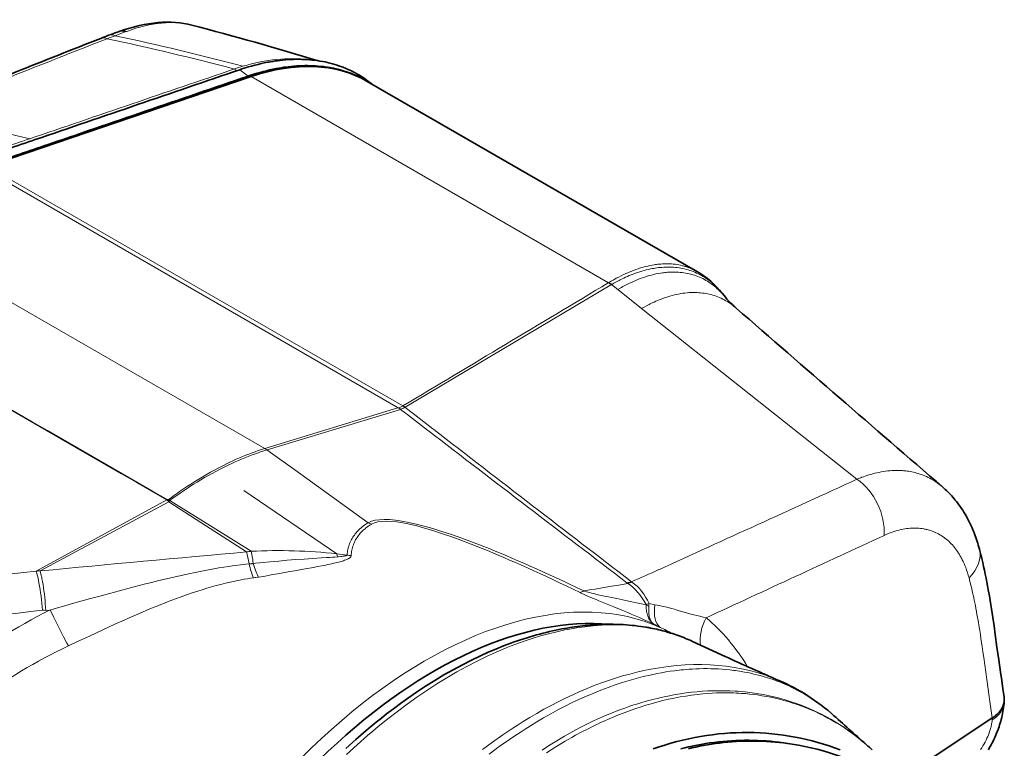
# Model space of a CAD drawing. Extents: x -672 to 7836, y -4841 to 1047.
# Tile 60 of 80: x 4814 to 4955, y -4246 to -4141. Entities that reach past the tile are written whole.
import ezdxf

# ---------------------------------------------------------------- set-up
doc = ezdxf.new("R2010")
doc.units = 0

msp = doc.modelspace()

# ---------------------------------------------------------------- linework, layer by layer
at = {"color": 7, "lineweight": 35}
for p, q in [((4827.937988, -4142.545898), (4827.738281, -4142.616211)), ((4846.806152, -4149.060547), (4808.916504, -4161.950684)), ((4863.476074, -4149.746094), (4910.890625, -4177.120605)), ((4863.52002, -4149.655762), (4864.236816, -4150.185547)), ((4914.903809, -4180.787109), (4914.466797, -4180.238281)), ((4834.97168, -4210.151855), (4834.99707, -4210.091309)), ((4835.12793, -4209.994141), (4834.99707, -4210.091309)), ((4910.195313, -4230.256836), (4914.850586, -4232.402344)), ((4914.869141, -4232.411133), (4914.851074, -4232.402832)), ((4954.922363, -4239.178223), (4954.955078, -4238.767578)), ((4953.23291, -4241.251953), (4940.291992, -4249.84668)), ((4953.23291, -4241.251953), (4953.246582, -4241.243164)), ((4924.505859, -4245.018555), (4923.841309, -4244.914063))]:
    msp.add_line(p, q, dxfattribs=at)
at = {"color": 7, "lineweight": 13}
for p, q in [((4828.691895, -4142.643066), (4828.927734, -4142.558594)), ((4845.15625, -4148.072754), (4846.387695, -4148.98291)), ((4898.125488, -4178.689453), (4846.806152, -4149.060547)), ((4867.928223, -4196.680664), (4808.098145, -4162.137695)), ((4868.588867, -4196.402344), (4808.916504, -4161.950684)), ((4848.749512, -4202.531738), (4783.538086, -4164.881836)), ((4898.071777, -4178.722656), (4898.125488, -4178.689453)), ((4868.908691, -4196.56543), (4898.533691, -4178.967773)), ((4898.533691, -4178.967773), (4898.598145, -4178.930664)), ((4898.533691, -4178.967773), (4899.433594, -4179.682129)), ((4899.433594, -4179.682129), (4902.856445, -4182.397461)), ((4902.856445, -4182.397461), (4933.803223, -4206.950684)), ((4848.749512, -4202.531738), (4867.882813, -4196.692871)), ((4849.087891, -4202.720215), (4868.246094, -4196.896973)), ((4867.928223, -4196.680664), (4867.882813, -4196.692871)), ((4868.266113, -4196.888672), (4868.246094, -4196.896973)), ((4868.246094, -4196.896973), (4868.977539, -4197.459961)), ((4868.572266, -4196.413574), (4868.588867, -4196.402344)), ((4868.871094, -4196.585938), (4868.908691, -4196.56543)), ((4868.871094, -4196.585938), (4869.74707, -4197.263672)), ((4868.977539, -4197.459961), (4869.101074, -4197.554688)), ((4869.101074, -4197.554688), (4872.134766, -4199.887695)), ((4869.74707, -4197.263672), (4869.870605, -4197.358887)), ((4869.870605, -4197.358887), (4872.893066, -4199.696289)), ((4872.134766, -4199.887695), (4872.251953, -4199.977539)), ((4872.893066, -4199.696289), (4873.009277, -4199.786621)), ((4848.75, -4202.531738), (4848.71582, -4202.541992)), ((4849.088379, -4202.720703), (4849.056641, -4202.730469)), ((4849.056641, -4202.730469), (4849.911621, -4203.344238)), ((4849.911621, -4203.344238), (4853.049805, -4205.598145)), ((4853.049805, -4205.598145), (4863.621094, -4213.18457)), ((4845.726563, -4208.555176), (4859.114258, -4217.660156)), ((4834.690918, -4209.924316), (4815.921387, -4220.135742)), ((4834.969238, -4210.179688), (4816.487793, -4220.125977)), ((4834.750488, -4209.86377), (4834.671875, -4209.910156)), ((4834.690918, -4209.924316), (4834.671875, -4209.910156)), ((4834.690918, -4209.924316), (4834.779297, -4209.894043)), ((4834.779297, -4209.894043), (4834.750488, -4209.86377)), ((4834.969238, -4210.179688), (4835.779785, -4210.702148)), ((4834.970215, -4210.158203), (4834.97168, -4210.151855)), ((4835.12793, -4209.994141), (4836.030762, -4210.558594)), ((4835.779785, -4210.702148), (4838.89209, -4212.708496)), ((4836.030762, -4210.558594), (4839.194336, -4212.537598)), ((4839.194336, -4212.537598), (4846.791504, -4217.290527)), ((4838.89209, -4212.708496), (4846.147461, -4217.386719)), ((4900.763184, -4221.819824), (4900.888672, -4221.910645)), ((4894.025879, -4223.225586), (4894.20166, -4223.310059)), ((4894.605957, -4222.96875), (4894.551758, -4222.977051)), ((4894.552246, -4222.977051), (4894.67334, -4223.019043)), ((4904.791504, -4224.969727), (4903.939941, -4224.81543)), ((4817.29541, -4225.79541), (4817.908691, -4225.736328)), ((4953.246582, -4241.243164), (4953.223633, -4241.532227))]:
    msp.add_line(p, q, dxfattribs=at)
at = {"color": 7, "lineweight": 35}
for points in [[(4846.410156, -4147.672852), (4846.866699, -4147.541504), (4847.322754, -4147.418457), (4847.777344, -4147.303711), (4848.230957, -4147.196777), (4848.683105, -4147.098633), (4849.133789, -4147.008789), (4849.358398, -4146.967285), (4849.58252, -4146.927734), (4849.91748, -4146.87207), (4850.251465, -4146.821289), (4850.584473, -4146.775391), (4850.916016, -4146.734375), (4851.316406, -4146.690918), (4851.714355, -4146.654785), (4852.110352, -4146.625488), (4852.503906, -4146.603516), (4852.89502, -4146.588379), (4853.283691, -4146.580078), (4853.669434, -4146.57959), (4854.052734, -4146.585449), (4854.433594, -4146.598633), (4854.811523, -4146.619141), (4855.186523, -4146.646484), (4855.563965, -4146.681641), (4855.938477, -4146.723633), (4856.30957, -4146.773438), (4856.677246, -4146.830078), (4857.041992, -4146.893555), (4857.40332, -4146.964844), (4857.76123, -4147.042969), (4858.115234, -4147.128418), (4858.466309, -4147.221191), (4858.812988, -4147.320801), (4859.15625, -4147.427734), (4859.495605, -4147.541992), (4859.664063, -4147.601563), (4859.831055, -4147.662598), (4859.99707, -4147.726074), (4860.162598, -4147.791016), (4860.32666, -4147.857422), (4860.489746, -4147.925781), (4860.732422, -4148.031738), (4860.972656, -4148.141602), (4861.210449, -4148.255371), (4861.446289, -4148.373047), (4861.717773, -4148.515137), (4861.98584, -4148.662598), (4862.250488, -4148.814941), (4862.511719, -4148.973145), (4862.769531, -4149.135742), (4863.023438, -4149.304199), (4863.273438, -4149.477539), (4863.52002, -4149.655762)], [(4847.641113, -4148.583008), (4848.098145, -4148.45166), (4848.554199, -4148.328125), (4849.008789, -4148.213379), (4849.462402, -4148.106934), (4849.914551, -4148.008789), (4850.364746, -4147.918945), (4850.589355, -4147.876953), (4850.813477, -4147.837402), (4851.148926, -4147.781738), (4851.48291, -4147.731445), (4851.815918, -4147.685547), (4852.147461, -4147.644531), (4852.547852, -4147.601074), (4852.945801, -4147.564453), (4853.341309, -4147.535156), (4853.734863, -4147.513184), (4854.125977, -4147.498047), (4854.514648, -4147.490234), (4854.900879, -4147.489258), (4855.28418, -4147.495605), (4855.665039, -4147.508789), (4856.042969, -4147.529297), (4856.417969, -4147.556641), (4856.804199, -4147.592285), (4857.187012, -4147.635742), (4857.566895, -4147.687012), (4857.755859, -4147.715332), (4857.943848, -4147.745605), (4858.130371, -4147.777832), (4858.315918, -4147.811523), (4858.632813, -4147.874512), (4858.946777, -4147.942383), (4859.258301, -4148.016602), (4859.566895, -4148.095703), (4859.872559, -4148.180664), (4860.175781, -4148.270508), (4860.475586, -4148.366211), (4860.793457, -4148.475098), (4861.107422, -4148.589355), (4861.417969, -4148.710449), (4861.724609, -4148.837402), (4862.027832, -4148.970703), (4862.327148, -4149.109863), (4862.623047, -4149.255371), (4862.914551, -4149.406738), (4863.202637, -4149.564453), (4863.486328, -4149.727539), (4863.766113, -4149.897461), (4864.041992, -4150.072754)], [(4916.460449, -4182.339844), (4916.26123, -4182.164063), (4916.078125, -4181.998535), (4915.907715, -4181.840332), (4915.674316, -4181.617188), (4915.455566, -4181.399414), (4915.276855, -4181.212891), (4915.114258, -4181.035156), (4914.991211, -4180.893555), (4914.905273, -4180.789063)], [(4950.682129, -4214.785156), (4950.567871, -4214.492676), (4950.44873, -4214.20166), (4950.324707, -4213.912109), (4950.196289, -4213.624512), (4950.0625, -4213.338867), (4949.924316, -4213.055664), (4949.780762, -4212.773926), (4949.631836, -4212.495117), (4949.478027, -4212.217773), (4949.319336, -4211.943848), (4949.154785, -4211.671875), (4948.985352, -4211.402832), (4948.810059, -4211.13623), (4948.629883, -4210.873047), (4948.443848, -4210.612305), (4948.252441, -4210.355469), (4948.091797, -4210.147461), (4947.927734, -4209.942383), (4947.760742, -4209.740234), (4947.588867, -4209.539551), (4947.413574, -4209.341797), (4947.235352, -4209.147461), (4947.052734, -4208.955078), (4946.866211, -4208.766113), (4946.676758, -4208.580566), (4946.483398, -4208.396973), (4946.286133, -4208.217285), (4946.085938, -4208.041504)], [(4952.8125, -4223.703125), (4952.663574, -4222.849121), (4952.560059, -4222.281738), (4952.453613, -4221.715332), (4952.343262, -4221.150391), (4952.229492, -4220.586914), (4952.111816, -4220.025391), (4951.989746, -4219.465332), (4951.863281, -4218.907715), (4951.732422, -4218.352051), (4951.597168, -4217.798828), (4951.456543, -4217.247559), (4951.384766, -4216.973633)], [(4952.8125, -4223.703125), (4952.922852, -4224.360352), (4953.022461, -4224.969727), (4953.118652, -4225.57959), (4953.212891, -4226.189941), (4953.305176, -4226.800781), (4953.484375, -4228.021973), (4953.657715, -4229.242676), (4953.912109, -4231.070313), (4954.163574, -4232.888672), (4954.415039, -4234.685547), (4954.584961, -4235.87207), (4954.758301, -4237.052734), (4954.93457, -4238.226074)], [(4910.193848, -4230.256348), (4909.941406, -4230.141602), (4909.6875, -4230.029785), (4909.431641, -4229.92041), (4909.174805, -4229.813965), (4908.916016, -4229.709961), (4908.65625, -4229.608398), (4908.394531, -4229.509766), (4908.131348, -4229.414063), (4907.85791, -4229.317383), (4907.583008, -4229.224121), (4907.306152, -4229.133789), (4907.02832, -4229.045898), (4906.748047, -4228.960938), (4906.467285, -4228.879395), (4906.184082, -4228.800293), (4905.899902, -4228.724609), (4905.61377, -4228.651367), (4905.32666, -4228.581055), (4905.037598, -4228.513672), (4904.747559, -4228.449707), (4904.455566, -4228.388184), (4904.162598, -4228.330078), (4903.867676, -4228.274414), (4903.571777, -4228.222168), (4903.161133, -4228.154785), (4902.749512, -4228.093262), (4902.333496, -4228.037109), (4901.916504, -4227.986816), (4901.495605, -4227.941895), (4901.07373, -4227.90332), (4900.647461, -4227.870117), (4900.221191, -4227.842773), (4899.859375, -4227.82373), (4899.498047, -4227.809082), (4899.133301, -4227.798828), (4898.768555, -4227.791992), (4898.400879, -4227.789551), (4898.033203, -4227.791016), (4897.662598, -4227.796875), (4897.291992, -4227.806641), (4896.933105, -4227.819336), (4896.574219, -4227.836426), (4896.213379, -4227.856934), (4895.852539, -4227.881348), (4895.48877, -4227.909668), (4895.125, -4227.941406), (4894.759277, -4227.977051), (4894.394043, -4228.016113), (4894.025879, -4228.059082), (4893.658691, -4228.105469), (4893.288574, -4228.15625), (4892.919434, -4228.210449), (4892.547363, -4228.268066), (4892.17627, -4228.32959), (4891.802734, -4228.39502), (4891.430176, -4228.463867)], [(4860.386719, -4245.650391), (4861.836426, -4244.342285), (4863.297363, -4243.077637), (4864.768555, -4241.856934), (4865.507813, -4241.263672), (4866.249023, -4240.681641), (4867.239746, -4239.923828), (4868.233887, -4239.1875), (4869.230469, -4238.47168), (4870.541504, -4237.56543), (4871.855469, -4236.696777), (4873.171875, -4235.866211), (4874.489258, -4235.074219), (4875.806641, -4234.321777), (4877.123535, -4233.609375), (4878.438965, -4232.937012), (4879.751953, -4232.305664), (4880.84375, -4231.810547), (4881.932617, -4231.344727), (4883.018555, -4230.907715), (4884.100098, -4230.500488)], [(4952.668457, -4245.838867), (4952.810547, -4245.592285), (4952.94873, -4245.344238), (4953.083008, -4245.095215), (4953.213379, -4244.844238), (4953.339844, -4244.592773), (4953.461914, -4244.339355), (4953.580078, -4244.084961), (4953.693848, -4243.829102), (4953.803711, -4243.572266), (4953.90918, -4243.313477), (4954.010742, -4243.053711), (4954.107422, -4242.791992), (4954.199707, -4242.529297), (4954.288086, -4242.264648), (4954.371094, -4241.997559), (4954.449707, -4241.729004), (4954.523926, -4241.458008), (4954.592773, -4241.184082), (4954.656738, -4240.907227), (4954.71582, -4240.62793), (4954.769043, -4240.344727), (4954.816406, -4240.058594), (4954.858398, -4239.769043), (4954.893555, -4239.475586), (4954.922363, -4239.178223)], [(4954.955078, -4238.767578), (4954.94873, -4238.836914), (4954.94043, -4238.906738), (4954.930176, -4238.976074), (4954.917969, -4239.04541), (4954.887207, -4239.183105), (4954.848633, -4239.320313), (4954.802246, -4239.455566), (4954.748535, -4239.589844), (4954.686523, -4239.723633), (4954.616699, -4239.855469), (4954.540527, -4239.984863), (4954.457031, -4240.111816), (4954.365723, -4240.237793), (4954.267578, -4240.361328), (4954.163086, -4240.481445), (4954.052246, -4240.598633), (4953.935547, -4240.712891), (4953.8125, -4240.82373), (4953.679199, -4240.935059), (4953.540039, -4241.041992), (4953.395996, -4241.14502), (4953.246582, -4241.243164)], [(4904.533203, -4245.708984), (4905.378418, -4245.41748), (4906.226074, -4245.14502), (4907.075684, -4244.891602), (4907.927734, -4244.657227), (4908.78125, -4244.441895), (4909.63623, -4244.245605), (4910.492676, -4244.068848), (4911.346191, -4243.912109), (4912.200195, -4243.774414), (4913.055176, -4243.655762), (4913.910156, -4243.556641), (4914.765137, -4243.476074), (4915.620117, -4243.415039), (4916.474609, -4243.373047), (4917.328613, -4243.350098), (4918.181641, -4243.34668), (4919.033203, -4243.362305), (4919.883789, -4243.396973), (4920.732422, -4243.450684), (4921.579102, -4243.523438), (4922.423828, -4243.615234), (4923.254395, -4243.724121), (4924.08252, -4243.851563), (4924.907715, -4243.99707), (4925.72998, -4244.161621), (4926.548828, -4244.34375), (4927.364746, -4244.544434), (4928.176758, -4244.763184), (4928.984375, -4245), (4929.788574, -4245.254395), (4930.587891, -4245.526855), (4931.383301, -4245.817383)], [(4908.526855, -4245.672363), (4909.069824, -4245.538086), (4909.613281, -4245.412109), (4910.157227, -4245.293945), (4910.78125, -4245.167969), (4911.405273, -4245.052734), (4912.029785, -4244.947266), (4912.654785, -4244.852539), (4913.279785, -4244.768066), (4913.904785, -4244.693848), (4914.529785, -4244.629883), (4915.154785, -4244.576172), (4915.779785, -4244.533203), (4916.404297, -4244.500488), (4917.02832, -4244.478027), (4917.651855, -4244.466309), (4918.274902, -4244.464355), (4918.897461, -4244.473145), (4919.518555, -4244.492188), (4920.139648, -4244.521484), (4920.759277, -4244.561035), (4921.377441, -4244.611328), (4921.995117, -4244.671387), (4922.611328, -4244.742188), (4923.226074, -4244.822754), (4923.839355, -4244.914063)], [(4909.586426, -4245.678711), (4910.071289, -4245.563477), (4910.638184, -4245.4375), (4911.205078, -4245.319824), (4911.772461, -4245.210938), (4912.340332, -4245.110352), (4912.908203, -4245.018066), (4913.476563, -4244.93457), (4914.044922, -4244.859863), (4914.613281, -4244.793457), (4915.23584, -4244.730469), (4915.858398, -4244.677734), (4916.480469, -4244.635742), (4917.102539, -4244.603516), (4917.723633, -4244.581543), (4918.344727, -4244.570313), (4918.964844, -4244.568848), (4919.584961, -4244.578125), (4920.203613, -4244.597168), (4920.821777, -4244.626953), (4921.438477, -4244.666504), (4922.054688, -4244.716797), (4922.669434, -4244.776855), (4923.282715, -4244.847168), (4923.89502, -4244.927734), (4924.505859, -4245.018555)]]:
    msp.add_lwpolyline(points, dxfattribs=at)
at = {"color": 7, "lineweight": 13}
for points in [[(4910.889648, -4177.120117), (4910.689453, -4177.008301), (4910.486816, -4176.902344), (4910.281738, -4176.801758), (4910.07373, -4176.706543), (4909.86377, -4176.617676), (4909.650879, -4176.53418), (4909.436035, -4176.456543), (4909.21875, -4176.384766), (4909.09375, -4176.346191), (4908.967773, -4176.30957), (4908.84082, -4176.274902), (4908.713379, -4176.242188), (4908.456543, -4176.181641), (4908.196777, -4176.129395), (4907.934082, -4176.084473), (4907.669434, -4176.046875), (4907.401367, -4176.016602), (4907.152344, -4175.995605), (4906.900879, -4175.980957), (4906.647461, -4175.972656), (4906.392578, -4175.970703), (4906.135254, -4175.975098), (4905.875977, -4175.98584), (4905.615234, -4176.00293), (4905.411133, -4176.020508), (4905.206055, -4176.041504), (4905, -4176.066406), (4904.845215, -4176.087891), (4904.689453, -4176.111328), (4904.376465, -4176.164063), (4904.061035, -4176.225098), (4903.744141, -4176.294922), (4903.491211, -4176.355957), (4903.236816, -4176.421875), (4902.981934, -4176.493164), (4902.725586, -4176.569824), (4902.554199, -4176.623535), (4902.382324, -4176.679688), (4902.037109, -4176.79834), (4901.690918, -4176.925781), (4901.342773, -4177.062012), (4900.993652, -4177.207031), (4900.643066, -4177.360352), (4900.291504, -4177.521973), (4899.938965, -4177.692383), (4899.585449, -4177.871094), (4899.226074, -4178.060547), (4898.866699, -4178.257813), (4898.506836, -4178.463379), (4898.125488, -4178.689453)], [(4914.466797, -4180.238281), (4914.278809, -4180.007813), (4914.086914, -4179.78418), (4913.889648, -4179.566895), (4913.688477, -4179.356445), (4913.48291, -4179.152832), (4913.378418, -4179.053223), (4913.272949, -4178.956055), (4913.085938, -4178.789551), (4912.895508, -4178.628418), (4912.702148, -4178.473145), (4912.505371, -4178.322754), (4912.305664, -4178.178223), (4912.102539, -4178.039551), (4911.896973, -4177.90625), (4911.687988, -4177.77832), (4911.461914, -4177.648438), (4911.232422, -4177.524902), (4911, -4177.408203), (4910.76416, -4177.297852), (4910.525391, -4177.193848), (4910.283203, -4177.09668), (4910.038574, -4177.006348), (4909.790527, -4176.922852), (4909.540039, -4176.845703), (4909.286621, -4176.775879), (4909.030273, -4176.712402), (4908.771484, -4176.655762), (4908.510254, -4176.605957), (4908.246582, -4176.562988), (4907.97998, -4176.526855), (4907.714355, -4176.497559), (4907.446289, -4176.475098), (4907.17627, -4176.459473), (4906.903809, -4176.450684), (4906.629883, -4176.448242), (4906.353516, -4176.452637), (4906.075684, -4176.463867), (4905.795898, -4176.481934), (4905.554688, -4176.502441), (4905.3125, -4176.527832), (4905.069336, -4176.558105), (4904.824707, -4176.593262), (4904.606445, -4176.628418), (4904.387695, -4176.66748), (4904.167969, -4176.710449), (4904.00293, -4176.745117), (4903.836914, -4176.781738), (4903.52832, -4176.855469), (4903.21875, -4176.937012), (4902.907715, -4177.025391), (4902.596191, -4177.121094), (4902.283203, -4177.223633), (4901.969727, -4177.333496), (4901.655273, -4177.450195), (4901.379395, -4177.558105), (4901.103516, -4177.671387), (4900.827148, -4177.790039), (4900.550293, -4177.914063), (4900.304199, -4178.02832), (4900.057617, -4178.146973), (4899.811523, -4178.269531), (4899.626465, -4178.364258), (4899.441406, -4178.460938), (4899.160156, -4178.612305), (4898.878906, -4178.769043), (4898.598145, -4178.930664)], [(4899.433594, -4179.682129), (4899.810059, -4179.463867), (4899.999512, -4179.357422), (4900.188965, -4179.25293), (4900.375977, -4179.152344), (4900.562988, -4179.054199), (4900.845215, -4178.910156), (4901.126953, -4178.771484), (4901.408691, -4178.638672), (4901.689941, -4178.510742), (4902.017578, -4178.368164), (4902.344727, -4178.233398), (4902.671387, -4178.106445), (4902.99707, -4177.987305), (4903.322266, -4177.875488), (4903.645996, -4177.771484), (4903.96875, -4177.675781), (4904.290527, -4177.587891), (4904.61084, -4177.507813), (4904.929688, -4177.436035), (4905.24707, -4177.372559), (4905.5625, -4177.316895), (4905.876953, -4177.269531), (4906.033203, -4177.249023), (4906.188965, -4177.230957), (4906.395996, -4177.209473), (4906.602051, -4177.191895), (4906.807617, -4177.178223), (4907.07959, -4177.165527), (4907.350098, -4177.159668), (4907.618652, -4177.160156), (4907.885254, -4177.16748), (4908.149902, -4177.181641), (4908.412598, -4177.202637), (4908.672852, -4177.230469), (4908.931152, -4177.264648), (4909.187012, -4177.305664), (4909.445801, -4177.35498), (4909.70166, -4177.411133), (4909.955566, -4177.473633), (4910.206055, -4177.543945), (4910.454102, -4177.621094), (4910.699219, -4177.70459), (4910.941895, -4177.795898), (4911.181152, -4177.893555), (4911.416992, -4177.998047), (4911.649902, -4178.109863), (4911.879883, -4178.228027), (4912.106445, -4178.353027), (4912.32959, -4178.484863), (4912.53418, -4178.613281), (4912.735352, -4178.747559), (4912.933594, -4178.887695), (4913.128418, -4179.033203), (4913.320801, -4179.184082), (4913.509766, -4179.34082), (4913.695313, -4179.50293), (4913.855469, -4179.648926), (4914.012695, -4179.799805), (4914.16748, -4179.954102), (4914.319824, -4180.112793), (4914.453125, -4180.257324), (4914.584473, -4180.404785), (4914.713867, -4180.555176), (4914.809082, -4180.67041), (4914.903809, -4180.787109)], [(4902.856445, -4182.397461), (4903.216309, -4182.194336), (4903.57666, -4181.999512), (4903.936035, -4181.813477), (4904.117188, -4181.723633), (4904.297852, -4181.635742), (4904.476074, -4181.55127), (4904.654297, -4181.469238), (4904.893555, -4181.362305), (4905.131836, -4181.259766), (4905.370117, -4181.161621), (4905.6875, -4181.037109), (4906.003906, -4180.919922), (4906.319336, -4180.810059), (4906.633789, -4180.708008), (4906.947754, -4180.61377), (4907.259766, -4180.527344), (4907.571289, -4180.44873), (4907.880859, -4180.37793), (4908.189453, -4180.314941), (4908.493652, -4180.260742), (4908.796875, -4180.213867), (4909.098145, -4180.174805), (4909.397461, -4180.144043), (4909.694824, -4180.121094), (4909.990234, -4180.106445), (4910.138184, -4180.102051), (4910.284668, -4180.099609), (4910.430176, -4180.099121), (4910.575195, -4180.100586), (4910.834961, -4180.108887), (4911.093262, -4180.123535), (4911.349121, -4180.144531), (4911.603516, -4180.171875), (4911.85498, -4180.206055), (4912.10498, -4180.24707), (4912.352051, -4180.293945), (4912.597168, -4180.347656), (4912.839844, -4180.408203), (4913.07959, -4180.474609), (4913.327148, -4180.55127), (4913.571777, -4180.634766), (4913.813477, -4180.725098), (4914.052246, -4180.822754), (4914.288086, -4180.926758), (4914.520508, -4181.038086), (4914.75, -4181.15625), (4914.975586, -4181.280762), (4915.198242, -4181.412598), (4915.41748, -4181.550781), (4915.633301, -4181.695313), (4915.845703, -4181.84668), (4916.054199, -4182.004883), (4916.259277, -4182.169434), (4916.460449, -4182.339844)], [(4841.420898, -4205.67627), (4840.941406, -4205.942871), (4840.461426, -4206.216309), (4839.980957, -4206.49707), (4839.500488, -4206.785156), (4839.02002, -4207.07959), (4838.539551, -4207.381348), (4838.107422, -4207.65918), (4837.674805, -4207.941895), (4837.243164, -4208.230469), (4836.811523, -4208.524414), (4836.523926, -4208.723633), (4836.236328, -4208.924805), (4835.94873, -4209.128906), (4835.661621, -4209.334961), (4835.337891, -4209.569824), (4835.01416, -4209.808105)], [(4841.706543, -4205.819824), (4841.17627, -4206.106445), (4840.64502, -4206.401367), (4840.11377, -4206.705078), (4839.583008, -4207.01709), (4839.051758, -4207.337402), (4838.520508, -4207.666504), (4837.990234, -4208.003418), (4837.459961, -4208.349121), (4836.930176, -4208.702637), (4836.400879, -4209.063965), (4835.87207, -4209.433594), (4835.544434, -4209.666504), (4835.217285, -4209.902832)], [(4933.803223, -4206.950684), (4934.161621, -4206.802734), (4934.34082, -4206.731934), (4934.519531, -4206.663574), (4934.758301, -4206.575684), (4934.996094, -4206.491699), (4935.233887, -4206.411621), (4935.518555, -4206.320801), (4935.802246, -4206.236328), (4936.085938, -4206.157227), (4936.368164, -4206.083984), (4936.649902, -4206.016602), (4936.965332, -4205.948242), (4937.279785, -4205.887207), (4937.592773, -4205.833496), (4937.903809, -4205.788086), (4938.213867, -4205.75), (4938.521484, -4205.719727), (4938.828125, -4205.696777), (4939.132324, -4205.682129), (4939.43457, -4205.674805), (4939.734375, -4205.675293), (4940.032227, -4205.684082), (4940.327637, -4205.700195), (4940.474609, -4205.711426), (4940.620605, -4205.724121), (4940.814941, -4205.744629), (4941.007813, -4205.768555), (4941.199219, -4205.795898), (4941.437012, -4205.834961), (4941.672852, -4205.879395), (4941.906738, -4205.929199), (4942.138672, -4205.984375), (4942.368164, -4206.04541), (4942.595703, -4206.111328), (4942.841309, -4206.189453), (4943.083984, -4206.273926), (4943.324219, -4206.364746), (4943.561523, -4206.461914), (4943.795898, -4206.56543), (4944.027344, -4206.675293), (4944.255371, -4206.791016), (4944.480469, -4206.913574), (4944.702637, -4207.041504), (4944.921387, -4207.175781), (4945.136719, -4207.316406), (4945.33252, -4207.451172), (4945.525391, -4207.591309), (4945.714844, -4207.736328), (4945.901855, -4207.88623), (4946.085938, -4208.041504)], [(4860.571289, -4217.833496), (4860.591309, -4217.616699), (4860.618652, -4217.402344), (4860.635254, -4217.296875), (4860.653809, -4217.191406), (4860.674316, -4217.086914), (4860.696777, -4216.983398), (4860.721191, -4216.880371), (4860.74707, -4216.778809), (4860.774902, -4216.677734), (4860.804688, -4216.577148), (4860.869629, -4216.379395), (4860.941406, -4216.185059), (4861.020996, -4215.994141), (4861.106934, -4215.807617), (4861.199707, -4215.624512), (4861.299316, -4215.445313), (4861.405273, -4215.27002), (4861.509277, -4215.111328), (4861.619141, -4214.955566), (4861.733887, -4214.803711), (4861.854004, -4214.655273), (4861.979004, -4214.510742), (4862.108887, -4214.369629), (4862.243652, -4214.231934), (4862.324707, -4214.153809), (4862.406738, -4214.076172), (4862.576172, -4213.925781), (4862.751953, -4213.780273), (4862.933105, -4213.640137), (4863.120117, -4213.504883), (4863.262695, -4213.408203), (4863.408203, -4213.313965), (4863.557129, -4213.222656), (4863.621094, -4213.18457)], [(4861.146484, -4217.936035), (4861.161621, -4217.72998), (4861.184082, -4217.525879), (4861.213867, -4217.325195), (4861.250977, -4217.126953), (4861.294922, -4216.931641), (4861.346191, -4216.739746), (4861.404785, -4216.550781), (4861.469727, -4216.365234), (4861.541992, -4216.183105), (4861.620605, -4216.003906), (4861.705566, -4215.829102), (4861.796875, -4215.657227), (4861.894531, -4215.489258), (4861.998535, -4215.325195), (4862.108398, -4215.164551), (4862.224121, -4215.007813), (4862.345703, -4214.854492), (4862.472656, -4214.705566), (4862.60498, -4214.560547), (4862.742676, -4214.418945), (4862.885742, -4214.281738), (4863.015137, -4214.165039), (4863.147949, -4214.05127), (4863.28418, -4213.94043), (4863.424316, -4213.833008), (4863.519043, -4213.763672), (4863.615234, -4213.695313), (4863.714355, -4213.62793), (4863.814941, -4213.561523), (4864.019043, -4213.434082), (4864.081543, -4213.396484)], [(4937.705566, -4215.016113), (4937.998047, -4214.884277), (4938.290039, -4214.761719), (4938.581055, -4214.647461), (4938.871094, -4214.541992), (4939.160156, -4214.444824), (4939.304199, -4214.399414), (4939.447754, -4214.356445), (4939.69873, -4214.286621), (4939.948242, -4214.223633), (4940.196777, -4214.166992), (4940.443848, -4214.117676), (4940.689453, -4214.074707), (4940.934082, -4214.038574), (4941.176758, -4214.009277), (4941.417969, -4213.987305), (4941.672363, -4213.970703), (4941.924805, -4213.961914), (4942.174805, -4213.961426), (4942.42334, -4213.968262), (4942.668945, -4213.982422), (4942.912598, -4214.004883), (4943.15332, -4214.034668), (4943.39209, -4214.072266), (4943.510254, -4214.09375), (4943.62793, -4214.117676), (4943.745117, -4214.143066), (4943.861328, -4214.17041), (4944.045898, -4214.218262), (4944.228516, -4214.270508), (4944.40918, -4214.328125), (4944.588379, -4214.390625), (4944.765137, -4214.45752), (4944.956543, -4214.536621), (4945.145508, -4214.621094), (4945.331543, -4214.711426), (4945.515137, -4214.807617), (4945.696289, -4214.90918), (4945.875, -4215.016602), (4946.050293, -4215.128906), (4946.223145, -4215.247559), (4946.320801, -4215.317383), (4946.41748, -4215.389648), (4946.60791, -4215.538574), (4946.794434, -4215.694824), (4946.976563, -4215.85791), (4947.155273, -4216.027832), (4947.32959, -4216.205078), (4947.5, -4216.388672), (4947.656738, -4216.567871), (4947.80957, -4216.75293), (4947.958496, -4216.944336), (4948.104004, -4217.141113), (4948.245117, -4217.343262), (4948.382324, -4217.551758), (4948.515625, -4217.765137), (4948.644531, -4217.984375), (4948.716309, -4218.111816), (4948.787109, -4218.240723), (4948.856445, -4218.37207), (4948.924316, -4218.505371), (4949.055664, -4218.776367), (4949.182129, -4219.053711), (4949.302246, -4219.337891), (4949.416992, -4219.62793)], [(4847.102539, -4219.045898), (4847.052734, -4218.666992), (4847.025391, -4218.481934), (4846.996582, -4218.299316), (4846.951172, -4218.032227), (4846.901367, -4217.773438), (4846.848145, -4217.525391), (4846.791504, -4217.290527)], [(4847.102539, -4219.045898), (4847.404785, -4219.013672), (4848.003906, -4218.95166), (4848.50293, -4218.90332), (4849.533691, -4218.808105), (4850.763672, -4218.698242), (4851.986816, -4218.594238), (4853.20752, -4218.497559), (4854.424316, -4218.40918), (4855.636719, -4218.328613), (4856.841797, -4218.254883), (4857.637207, -4218.20752), (4858.03125, -4218.183594), (4858.544434, -4218.151367), (4858.822754, -4218.131836), (4859.191406, -4218.103027)], [(4859.190918, -4218.102051), (4859.35498, -4218.087891), (4859.682129, -4218.055176), (4859.834473, -4218.037109), (4859.98291, -4218.01709), (4860.078125, -4218.002441), (4860.171387, -4217.98584), (4860.262207, -4217.967285), (4860.329102, -4217.951172), (4860.394531, -4217.932617), (4860.450195, -4217.913574), (4860.500488, -4217.891602), (4860.523438, -4217.878418), (4860.543945, -4217.864258), (4860.55957, -4217.849609), (4860.571289, -4217.833496)], [(4859.904297, -4218.703125), (4860.060547, -4218.651855), (4860.219727, -4218.596191), (4860.368652, -4218.540039), (4860.509277, -4218.481445), (4860.645508, -4218.418945), (4860.712891, -4218.384766), (4860.77832, -4218.348633), (4860.840332, -4218.311523), (4860.900391, -4218.271484), (4860.958496, -4218.228027), (4861.012695, -4218.180664), (4861.039551, -4218.153809), (4861.064941, -4218.125), (4861.084961, -4218.098633), (4861.103516, -4218.070313), (4861.125, -4218.02832), (4861.133301, -4218.005859), (4861.139648, -4217.982422), (4861.144043, -4217.959961), (4861.146484, -4217.936035)], [(4817.911133, -4225.73584), (4818.630859, -4225.53418), (4820.04248, -4225.132813), (4821.12793, -4224.82373), (4822.871094, -4224.32959), (4823.719727, -4224.092773), (4825.038574, -4223.729492), (4826.459473, -4223.343262), (4827.878906, -4222.96582), (4829.296387, -4222.594238), (4831.427246, -4222.04541), (4832.494629, -4221.775391), (4833.557617, -4221.51123), (4834.616699, -4221.253418), (4835.678223, -4221.002441), (4836.745605, -4220.758301), (4837.821289, -4220.522461), (4838.774902, -4220.321777), (4839.730957, -4220.130371), (4840.689453, -4219.948242), (4841.410645, -4219.818359), (4842.132813, -4219.695313), (4842.856934, -4219.578125), (4843.583496, -4219.46875), (4844.069824, -4219.399414), (4844.553223, -4219.334961), (4845.274902, -4219.246094), (4846.01123, -4219.161133), (4846.508789, -4219.106445)], [(4847.102539, -4219.045898), (4847.045898, -4219.055664), (4846.960449, -4219.067871), (4846.868652, -4219.077148), (4846.768555, -4219.085449), (4846.583008, -4219.099121), (4846.508789, -4219.105957)], [(4847.833496, -4221.015625), (4848.510254, -4220.899902), (4848.796387, -4220.849121), (4849.646973, -4220.695313), (4850.875, -4220.473145), (4852.093262, -4220.255859), (4853.297852, -4220.042969), (4854.532227, -4219.825195), (4855.729492, -4219.610352), (4856.330566, -4219.5), (4856.929688, -4219.387207), (4857.524902, -4219.270996), (4857.824707, -4219.209961), (4858.115723, -4219.149414), (4858.402832, -4219.087402), (4858.687988, -4219.023438), (4858.896484, -4218.974609), (4859.10498, -4218.923828), (4859.349121, -4218.861816), (4859.591797, -4218.795898), (4859.749023, -4218.750488), (4859.904297, -4218.703125)], [(4816.838867, -4225.764648), (4816.797852, -4225.265137), (4816.749023, -4224.763184), (4816.693848, -4224.260742), (4816.631836, -4223.758789), (4816.562988, -4223.258301), (4816.48877, -4222.77002), (4816.408691, -4222.289551), (4816.366211, -4222.052734), (4816.322754, -4221.819336), (4816.253906, -4221.475098), (4816.181641, -4221.139648), (4816.105957, -4220.81543), (4816.026855, -4220.504883), (4815.974609, -4220.316406), (4815.921387, -4220.13623)], [(4817.29541, -4225.794922), (4817.26709, -4225.32959), (4817.232422, -4224.861328), (4817.191406, -4224.391602), (4817.144531, -4223.921875), (4817.091797, -4223.45459), (4817.033203, -4222.990234), (4816.969238, -4222.530762), (4816.899414, -4222.078613), (4816.827637, -4221.658203), (4816.750488, -4221.249512), (4816.709961, -4221.050293), (4816.667969, -4220.85498), (4816.610352, -4220.601563), (4816.550293, -4220.358398), (4816.487793, -4220.125977)], [(4820.547363, -4230.900391), (4821.866699, -4230.275879), (4823.557617, -4229.479004), (4824.466309, -4229.053711), (4825.384766, -4228.626953), (4826.302246, -4228.204102), (4827.209473, -4227.790039), (4828.532227, -4227.194824), (4829.191895, -4226.902832), (4829.850586, -4226.614258), (4830.509766, -4226.329102), (4831.17041, -4226.046875), (4831.831055, -4225.768066), (4832.495117, -4225.492188), (4833.157227, -4225.22168), (4833.819336, -4224.955078), (4834.355469, -4224.742676), (4834.89209, -4224.533203), (4835.412598, -4224.333496), (4835.933594, -4224.137207), (4836.728027, -4223.844727), (4837.522949, -4223.561035), (4838.318848, -4223.287598), (4839.115723, -4223.024414), (4839.77832, -4222.813965), (4840.442871, -4222.611816), (4841.108887, -4222.41748), (4841.776855, -4222.231934), (4842.445801, -4222.055176), (4843.116699, -4221.887695), (4843.789551, -4221.729492), (4844.46582, -4221.580566), (4844.91748, -4221.486328), (4845.365723, -4221.397949), (4845.808105, -4221.314941), (4846.256348, -4221.236328), (4846.676758, -4221.168457), (4847.085938, -4221.109863)], [(4847.833496, -4221.015625), (4847.709961, -4221.034668), (4847.477051, -4221.066406), (4847.348145, -4221.081055), (4847.174316, -4221.099609), (4847.085938, -4221.109863)], [(4949.894043, -4221.115723), (4950.029785, -4221.638184), (4950.160645, -4222.166016), (4950.288086, -4222.69873), (4950.410645, -4223.236816), (4950.48877, -4223.59082), (4950.56543, -4223.946777), (4950.643555, -4224.321289), (4950.720703, -4224.69873), (4950.801758, -4225.110352), (4950.881836, -4225.524414), (4950.960938, -4225.94873), (4951.038574, -4226.375488), (4951.188477, -4227.22998)], [(4904.608887, -4227.766113), (4903.935547, -4227.451172), (4903.251953, -4227.139648), (4902.559082, -4226.830566), (4901.85498, -4226.523926), (4901.379395, -4226.319824), (4900.898438, -4226.116211), (4900.411621, -4225.912109), (4899.918945, -4225.708008), (4898.89502, -4225.288086), (4897.466797, -4224.70752), (4896.737305, -4224.409668), (4896.351563, -4224.25), (4895.961914, -4224.087891), (4895.562988, -4223.918945), (4895.240234, -4223.779785), (4894.919434, -4223.63916), (4894.607422, -4223.498535), (4894.283203, -4223.348633), (4894.20166, -4223.310059)], [(4903.523926, -4224.989258), (4902.841797, -4224.840332), (4902.152832, -4224.692383), (4901.222168, -4224.497559), (4900.594238, -4224.367676), (4899.318359, -4224.106445), (4898.531738, -4223.944824), (4898.136719, -4223.863281), (4897.533691, -4223.73584), (4897.074707, -4223.636719), (4896.611328, -4223.533691), (4896.140625, -4223.423828), (4895.904785, -4223.366699), (4895.664551, -4223.306152), (4895.42334, -4223.242676), (4895.180664, -4223.175293), (4894.937012, -4223.103516), (4894.692871, -4223.025391), (4894.67334, -4223.019043)], [(4904.608887, -4227.766113), (4904.534668, -4227.714355), (4904.471191, -4227.666016), (4904.410156, -4227.614746), (4904.333984, -4227.544434), (4904.261719, -4227.469238), (4904.192383, -4227.38916), (4904.125977, -4227.304688), (4904.063477, -4227.215332), (4903.992676, -4227.103516), (4903.926758, -4226.984863), (4903.865723, -4226.86084), (4903.810059, -4226.730957), (4903.758789, -4226.595703), (4903.712891, -4226.455566), (4903.671875, -4226.310059), (4903.649902, -4226.223145), (4903.630371, -4226.134766), (4903.595703, -4225.953613), (4903.567871, -4225.76709), (4903.546875, -4225.575684), (4903.532227, -4225.379395), (4903.524902, -4225.186035), (4903.523926, -4224.989258)], [(4904.608887, -4227.766113), (4904.570801, -4227.737305), (4904.529785, -4227.705078), (4904.490234, -4227.670898), (4904.452637, -4227.634766), (4904.397461, -4227.57666), (4904.345215, -4227.51416), (4904.295898, -4227.447754), (4904.249023, -4227.376953), (4904.219238, -4227.327148), (4904.190918, -4227.275879), (4904.138184, -4227.167969), (4904.089844, -4227.053711), (4904.045898, -4226.927734), (4904.006836, -4226.795898), (4903.973633, -4226.657227), (4903.946289, -4226.512695), (4903.923828, -4226.362305), (4903.907227, -4226.206543), (4903.899414, -4226.11084), (4903.894043, -4226.013184), (4903.888672, -4225.812988), (4903.890625, -4225.606445), (4903.900391, -4225.394531), (4903.91748, -4225.177246)], [(4909.298828, -4226.132324), (4908.799316, -4225.984863), (4908.286133, -4225.833496), (4907.834961, -4225.702148), (4907.605469, -4225.636719), (4907.15918, -4225.513184), (4906.703613, -4225.392578), (4906.472168, -4225.333496), (4906.23877, -4225.276367), (4906.00293, -4225.220215), (4905.764648, -4225.166016), (4905.443848, -4225.09668), (4905.119141, -4225.03125), (4904.791504, -4224.969727)], [(4817.908691, -4225.730957), (4818.388672, -4226.699219), (4818.877441, -4227.672363), (4819.367676, -4228.636719), (4819.853516, -4229.580078), (4820.325684, -4230.48291), (4820.547363, -4230.900391)], [(4909.298828, -4226.132324), (4909.783691, -4226.26709), (4910.373535, -4226.42627), (4910.811035, -4226.539551), (4911.239258, -4226.645508), (4911.696777, -4226.75293), (4912.143555, -4226.851563)], [(4953.23291, -4241.251953), (4953.02832, -4239.878418), (4952.883301, -4238.880371), (4952.732422, -4237.821289), (4952.633301, -4237.115234), (4952.437012, -4235.705078), (4952.145996, -4233.598145), (4952, -4232.551758), (4951.88916, -4231.770996), (4951.777344, -4230.994141), (4951.612305, -4229.881348), (4951.520508, -4229.279785), (4951.426758, -4228.681641), (4951.347168, -4228.185547), (4951.188477, -4227.22998)], [(4860.5, -4246.51709), (4861.998047, -4245.135742), (4863.513672, -4243.795898), (4864.277832, -4243.141602), (4865.045898, -4242.499023), (4866.421387, -4241.382813), (4867.808105, -4240.303711), (4869.205078, -4239.26123), (4870.611816, -4238.257324), (4872.027832, -4237.29248), (4873.451172, -4236.368652), (4874.881348, -4235.486328), (4876.317871, -4234.646484), (4877.759277, -4233.850586), (4879.168457, -4233.117676), (4880.580078, -4232.428711), (4881.993164, -4231.784668), (4883.407227, -4231.186035), (4884.11377, -4230.904297), (4884.820313, -4230.634277), (4885.996582, -4230.210938), (4887.17041, -4229.821289), (4888.341797, -4229.46582), (4889.509766, -4229.145508), (4890.67334, -4228.859863), (4891.832031, -4228.610352), (4892.265625, -4228.525879)], [(4905.083008, -4234.875488), (4905.718262, -4234.755859), (4906.351563, -4234.647461), (4906.983398, -4234.549805), (4907.612793, -4234.462891), (4907.927246, -4234.42334), (4908.241211, -4234.386719), (4908.553711, -4234.352539), (4908.865723, -4234.321777), (4909.28125, -4234.284668), (4909.695801, -4234.252441), (4910.109375, -4234.225098), (4910.658691, -4234.196289), (4911.206055, -4234.176758), (4911.750977, -4234.166016), (4912.293945, -4234.164063), (4912.833984, -4234.170898), (4913.37207, -4234.187012), (4913.907227, -4234.211914), (4914.439453, -4234.246094), (4914.969238, -4234.289063), (4915.528809, -4234.344727), (4915.807617, -4234.376465), (4916.085449, -4234.411133), (4916.362305, -4234.447754), (4916.638184, -4234.487305), (4916.913086, -4234.529297), (4917.1875, -4234.57373), (4917.642578, -4234.653809), (4918.094727, -4234.740723), (4918.544434, -4234.834961), (4918.991211, -4234.936523), (4919.435059, -4235.044922), (4919.876465, -4235.160645), (4920.349609, -4235.293457), (4920.819336, -4235.43457), (4921.285645, -4235.584473), (4921.748047, -4235.742188), (4922.207031, -4235.908203), (4922.661621, -4236.08252), (4923.112793, -4236.265137), (4923.560059, -4236.456055), (4924.00293, -4236.654785), (4924.441895, -4236.861816), (4924.908691, -4237.093262), (4925.370605, -4237.333984), (4925.827637, -4237.583984), (4926.279785, -4237.843262), (4926.726074, -4238.111816), (4927.167969, -4238.389648), (4927.604004, -4238.67627), (4928.034668, -4238.972168), (4928.459961, -4239.276855), (4928.879395, -4239.590332), (4929.293457, -4239.912598), (4929.702148, -4240.243652), (4930.104492, -4240.583984), (4930.501465, -4240.932129)], [(4891.792969, -4243.870605), (4892.547852, -4243.442383), (4893.402344, -4242.975098), (4894.258789, -4242.525879), (4895.117676, -4242.09375), (4895.978027, -4241.679688), (4896.84082, -4241.28418), (4897.70459, -4240.90625), (4898.569336, -4240.546875), (4899.435059, -4240.205566), (4900.301758, -4239.883301), (4900.734863, -4239.729004), (4901.168457, -4239.57959), (4901.746094, -4239.387695), (4902.324219, -4239.204102), (4902.901855, -4239.028809), (4903.701172, -4238.800293), (4904.5, -4238.587891), (4905.297852, -4238.39209), (4906.094727, -4238.212891), (4906.890137, -4238.049805), (4907.683594, -4237.90332), (4908.476074, -4237.773438), (4909.266113, -4237.660645), (4910.053711, -4237.563965), (4910.839355, -4237.484375), (4911.62207, -4237.420898), (4912.401855, -4237.375), (4913.178711, -4237.345215), (4913.969238, -4237.332031), (4914.756348, -4237.336914), (4915.539551, -4237.359375), (4916.318359, -4237.398926), (4916.706543, -4237.425293), (4917.093262, -4237.456055), (4917.753418, -4237.519043), (4918.410156, -4237.595215), (4919.063477, -4237.683594), (4919.712402, -4237.785156), (4920.35791, -4237.899902), (4920.999023, -4238.026855), (4921.63623, -4238.166992), (4922.316895, -4238.331543), (4922.993164, -4238.51123), (4923.663086, -4238.705078), (4924.328125, -4238.914063), (4924.987305, -4239.137207), (4925.640137, -4239.375), (4926.287109, -4239.627441), (4926.927734, -4239.893555), (4927.562012, -4240.174805), (4928.189941, -4240.469727), (4928.810547, -4240.778809), (4929.424805, -4241.102051), (4930.031738, -4241.438965), (4930.660156, -4241.807617), (4931.280273, -4242.190918), (4931.892578, -4242.589355), (4932.496094, -4243.00293), (4933.091797, -4243.431641), (4933.678223, -4243.874512), (4934.255859, -4244.332031), (4934.824219, -4244.804199), (4935.383301, -4245.290527)], [(4892.30957, -4244.356445), (4892.847656, -4244.049316), (4893.386719, -4243.748535), (4894.284668, -4243.26416), (4895.18457, -4242.797852), (4896.085938, -4242.351074), (4896.537598, -4242.134766), (4896.989258, -4241.922852), (4897.592285, -4241.648438), (4898.195313, -4241.382324), (4898.798828, -4241.125), (4899.575684, -4240.807129), (4900.352539, -4240.503418), (4901.129395, -4240.214844), (4901.90625, -4239.940918), (4902.682617, -4239.681641), (4903.458984, -4239.4375), (4904.234375, -4239.208496), (4905.068848, -4238.979004), (4905.901855, -4238.76709), (4906.733398, -4238.573242), (4907.562988, -4238.397461), (4908.391113, -4238.239258), (4909.216797, -4238.099609), (4910.040039, -4237.978516), (4910.45166, -4237.924316), (4910.862305, -4237.875), (4911.270996, -4237.830566), (4911.678711, -4237.790527), (4912.331055, -4237.736328), (4912.980957, -4237.693848), (4913.628906, -4237.663086), (4914.273926, -4237.644531), (4914.916992, -4237.638184), (4915.693359, -4237.645996), (4916.081055, -4237.656738), (4916.467773, -4237.671875), (4916.851074, -4237.691406), (4917.233398, -4237.715332), (4917.806641, -4237.759766), (4918.376953, -4237.813965), (4918.944824, -4237.878418), (4919.510254, -4237.952637), (4920.152344, -4238.049805), (4920.790527, -4238.159668), (4921.425293, -4238.283203), (4922.055176, -4238.419434), (4922.681152, -4238.568359), (4923.302734, -4238.730469), (4923.919434, -4238.905762), (4924.578613, -4239.108887), (4925.232422, -4239.32666), (4925.879883, -4239.55957), (4926.521973, -4239.807129), (4927.157227, -4240.069824), (4927.787109, -4240.34668), (4928.410156, -4240.638672), (4929.026367, -4240.944824), (4929.63623, -4241.265625), (4930.239258, -4241.600586), (4930.834961, -4241.950195), (4931.423828, -4242.313477), (4932.004883, -4242.691406), (4932.598633, -4243.09668), (4933.184082, -4243.51709), (4933.76123, -4243.952148), (4934.330566, -4244.401855), (4934.890625, -4244.866211), (4935.442383, -4245.344727), (4935.985352, -4245.837402)], [(4880.023926, -4245.790039), (4881.470215, -4244.717285), (4882.927734, -4243.686035), (4884.395508, -4242.698242), (4885.132813, -4242.220703), (4885.87207, -4241.754883), (4886.835449, -4241.166504), (4887.801758, -4240.597656)], [(4880.965332, -4246.455566), (4882.434082, -4245.371094), (4883.913574, -4244.32959), (4884.662109, -4243.820801), (4885.413574, -4243.32373), (4886.155762, -4242.845215), (4886.899902, -4242.37793), (4887.84082, -4241.804688), (4888.784668, -4241.249512)], [(4953.223633, -4241.532227), (4953.217773, -4241.592285), (4953.199219, -4241.760254), (4953.175293, -4241.930664), (4953.145996, -4242.103027), (4953.111816, -4242.277344), (4953.085938, -4242.395508), (4953.057617, -4242.513672), (4953.027344, -4242.634277), (4952.994141, -4242.755859), (4952.926758, -4242.983398), (4952.850586, -4243.215332), (4952.766602, -4243.451172), (4952.673828, -4243.69043), (4952.572754, -4243.932617), (4952.463379, -4244.178223), (4952.335449, -4244.447266), (4952.197754, -4244.718262), (4952.050781, -4244.990234), (4951.895508, -4245.262695), (4951.731445, -4245.534668), (4951.55957, -4245.804688)], [(4888.567871, -4245.870117), (4889.512695, -4245.255859), (4890.461914, -4244.662598), (4891.792969, -4243.870605)], [(4889.205566, -4246.268066), (4890.547852, -4245.411621), (4891.897949, -4244.596191), (4892.30957, -4244.356445)]]:
    msp.add_lwpolyline(points, dxfattribs=at)
at = {"color": 7, "lineweight": 35}
for centre, radius, start, end in [((4722.467285, -4586.099609), 459.278242, 73.043341, 75.396512), ((4865.958496, -4247.375977), 111.5253, 110.818638, 111.436346), ((4844.794434, -4191.649902), 51.915623, 109.179905, 110.844128), ((5581.195801, -6069.396484), 2068.901816, 111.432774, 112.158318), ((24666.576172, -62106.199219), 61253.840446, 108.880455, 108.909491), ((24667.806641, -62107.109375), 61253.840446, 108.880455, 108.909491), ((4855.403809, -4178.015625), 31.647642, 106.509943, 108.892217), ((4856.634766, -4178.925781), 31.647642, 106.509943, 108.892217), ((4429.365723, -3030.323486), 1192.16572, 288.513109, 288.913406), ((4430.59668, -3031.233398), 1192.16572, 288.513109, 288.913406), ((10170.431641, 1843.833008), 7994.933935, 228.916171, 229.197247), ((4930.238281, -4222.552246), 21.869429, 14.778794, 20.80199), ((5058.35498, -3921.80542), 342.14607, 245.205202, 246.623197), ((4952.57373, -4238.586914), 2.388123, 355.66184, 8.682606), ((6248.518555, -2769.478027), 1975.435596, 228.14843, 228.338268), ((4909.830078, -4274.009766), 38.441724, 47.126318, 48.338465)]:
    msp.add_arc(centre, radius, start, end, dxfattribs=at)
at = {"color": 7, "lineweight": 13}
for centre, radius, start, end in [((4860.697266, -4230.291504), 93.309221, 111.003859, 111.752434), ((4745.5, -4525.433105), 390.89496, 75.160235, 77.927971), ((4844.925293, -4188.179688), 48.343516, 109.6205, 111.442548), ((5596.245605, -6121.376953), 2122.402898, 111.275741, 111.984455), ((4745.47998, -4523.131348), 387.976949, 75.231009, 78.004223), ((4854.365723, -4176.823242), 30.528251, 106.657277, 109.084248), ((27900.212891, -71741.820313), 71417.784695, 108.834181, 108.859104), ((4843.974121, -4148.766113), 0.893609, 36.655805, 62.649746), ((4737.380371, -4469.047363), 320.574659, 75.990731, 78.943921), ((4152.645508, -2218.825439), 2049.176072, 288.625056, 288.85789), ((-234183.109375, -417656.28125), 477564.027355, 59.967333, 59.976902), ((271070.84375, 457530.53125), 532997.054001, 240.023998, 240.032577), ((4896.082031, -4183.272949), 5.01827, 59.909522, 65.972469), ((72103.710938, -116282.75), 130705.435469, 120.942419, 120.957487), ((4895.981445, -4183.211426), 4.952058, 58.976286, 65.027035), ((4865.94043, -4200.572754), 4.339077, 57.897649, 63.403294), ((4865.973145, -4200.231934), 4.053753, 55.560826, 61.165662), ((4867.207031, -4194.035156), 2.742402, 285.250444, 299.853388), ((4867.466797, -4194.538086), 2.482792, 288.774125, 304.443415), ((4866.406738, -4200.520508), 4.64242, 57.938555, 62.19754), ((4866.537598, -4200.81543), 4.86654, 60.844575, 65.069156), ((11319.9375, 4139.024414), 10540.334144, 232.291554, 232.486474), ((11435.900391, 4338.134766), 10769.439811, 232.448826, 232.639908), ((4846.780762, -4206.45166), 4.362297, 58.547384, 63.664036), ((4846.812012, -4206.402832), 4.329139, 58.280522, 63.409373), ((-7467.322266, 22932.083984), 29838.148867, 294.497857, 294.557929), ((4829.244141, -4216.719238), 8.708775, 48.887311, 51.283601), ((4836.530273, -4217.661133), 7.997755, 100.927492, 102.856618), ((4829.785645, -4213.812012), 6.347336, 35.213628, 38.118326), ((4832.929199, -4214.555664), 5.18523, 63.817176, 66.293427), ((4835.373535, -4210.147461), 0.290103, 122.498664, 147.957675), ((4866.292969, -4207.991699), 5.839817, 242.773955, 247.750759), ((-19879.460938, 49350.539063), 59035.248111, 294.831164, 294.858505), ((5172.194824, -7908.975586), 3705.959897, 95.047362, 95.507867), ((4848.180664, -4228.818848), 11.611962, 96.871282, 100.084053), ((4850.599121, -4296.089844), 78.891022, 83.80373, 92.766536), ((4846.801758, -4327.168457), 110.198399, 82.822054, 83.585048), ((4854.379395, -4218.708984), 4.849633, 7.178847, 12.494743), ((4862.053223, -4211.18457), 6.812301, 257.43639, 262.351798), ((4935.507813, -4224.904297), 14.876543, 14.752758, 20.772644), ((4208.666992, 984.08252), 5239.528162, 276.037844, 276.655464), ((4816.583496, -4241.786621), 21.660938, 90.253867, 91.75196), ((4830.693359, -4056.05127), 180.086831, 293.123289, 294.489006), ((4863.21582, -4017.456055), 207.896188, 278.684201, 280.440188), ((4900.299805, -4218.308594), 3.54192, 277.520849, 288.357101), ((4900.210938, -4218.691406), 3.290054, 281.886098, 292.786868), ((4901.993164, -4220.996582), 0.887544, 229.393041, 235.108406), ((4903.472168, -4224.976074), 0.053329, 345.634075, 33.045394), ((4900.366699, -4214.085938), 11.308709, 286.178209, 288.420205), ((4906.236328, -4219.80957), 5.847312, 242.361972, 246.634795), ((4897.904297, -4224.621094), 6.038494, 354.716298, 358.155271), ((4209.806641, 972.730957), 5233.818261, 276.041409, 276.660313), ((4815.96875, -4242.152344), 16.410769, 85.363206, 86.960329), ((4856.245117, -4327.059082), 110.445038, 63.485782, 64.030168), ((4895.985352, -4248.831055), 22.712899, 60.113007, 65.095405)]:
    msp.add_arc(centre, radius, start, end, dxfattribs=at)
at = {"color": 7, "lineweight": 35}
for centre, major_axis, ratio, start_param, end_param in [((4817.105957, -4181.501953), (-24.310059, -38.486816), 0.486534, 3.2952133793, 3.6952667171), ((4843.829102, -4178.813477), (-21.118164, -28.095703), 0.642728, 3.219593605, 3.8976027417), ((4898.797852, -4200.555176), (-11.196777, -23.901855), 0.668674, 2.8204621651, 3.0844032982), ((4873.095703, -4292.469238), (-35.494141, -61.478027), 0.577351, 3.4012181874, 5.0694970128), ((4876.583496, -4293.316895), (-36.160156, -61.825195), 0.600637, 3.6231840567, 3.768157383), ((4894.34668, -4293.116211), (-30.665039, -56.072754), 0.67234, 2.9854360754, 3.2040225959), ((4914.980957, -4310.25293), (-8.607422, -65.367188), 0.75082, 2.5366121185, 3.1228719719)]:
    msp.add_ellipse(centre, major_axis=major_axis, ratio=ratio, start_param=start_param, end_param=end_param, dxfattribs=at)
at = {"color": 7, "lineweight": 13}
for centre, major_axis, ratio, start_param, end_param in [((4820.705078, -4169.866699), (-20.739258, -26.665039), 0.493571, 3.350477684, 3.8055583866), ((4827.387207, -4145.936035), (1.065918, -2.804199), 0.58502, 2.6343461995, 3.1415898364), ((4828.722168, -4145.450195), (0.983887, -2.833984), 0.644664, 2.6620417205, 3.1415890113), ((4828.94043, -4145.373535), (1.002441, -2.827637), 0.667361, 2.659087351, 3.1415918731), ((4826.295898, -4146.35791), (1.096191, -2.79248), 0.560931, 2.6245479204, 3.1415139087), ((4841.556152, -4177.851074), (-20.841797, -28.361328), 0.642442, 3.4859098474, 3.8468617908), ((4836.12207, -4271.213379), (-28.171875, -68.442871), 0.508061, 3.5372447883, 3.7038227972), ((4833.582031, -4268.044434), (-31.959961, -64.668457), 0.495346, 3.5768237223, 3.7453181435), ((4932.429688, -4212.66748), (2.942383, -6.351562), 0.692701, 0.9004406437, 2.2896197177), ((4862.331055, -4206.049316), (27.366211, 3.953613), 0.09028, 3.0671747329, 3.1785452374), ((5117.972168, -4389.82666), (255.061035, -176.018066), 0.07687, 2.8207962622, 3.1030984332), ((5112.416504, -4383.271484), (248.886719, -169.369141), 0.071604, 2.8217852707, 3.1077953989), ((6382.522461, -5320.930664), (1520.488281, -1107.087891), 0.034208, 2.9578389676, 3.0098297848), ((4846.041504, -4221.51709), (0.475586, -5.244141), 0.145062, 2.0353472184, 2.4646456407), ((5362.85498, -4563.696777), (499.753906, -349.783691), 0.052894, 2.823111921, 2.9155418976), ((4944.618164, -4218.76709), (6.766113, 1.793945), 0.675294, 5.4101894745, 6.2831853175), ((4846.913086, -4216.314453), (0.91748, -5.929688), 0.154207, 5.1785856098, 5.6300603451), ((4847.703125, -4216.171387), (1.105469, -5.922363), 0.207861, 5.1799607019, 5.6302534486), ((4899.484863, -4227.817383), (2.505371, -6.58252), 0.69096, 1.7489243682, 2.3643859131), ((4899.52832, -4227.825195), (1.461914, -6.910645), 0.730091, 1.8625018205, 2.4777438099), ((4871.866211, -4291.759277), (36, 62.354004), 0.57735, 0.0624279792, 1.9279060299), ((4896.337402, -4217.783203), (-2.592773, -5.410645), 0.253944, 0.1761359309, 0.4292736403), ((4908.356934, -4222.936035), (-2.667969, -5.374023), 0.463521, 5.3162414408, 6.2256657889), ((4876.039063, -4293.129395), (94.766113, -24.547363), 0.779165, 2.4150550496, 2.7963632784), ((4875.394531, -4295.319336), (-36.70459, -64.080566), 0.572197, 3.1922638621, 3.5963014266), ((4916.665527, -4228.864746), (-3.874023, -4.582031), 0.814067, 4.9448583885, 5.6686394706), ((4879.281738, -4285.671387), (-26.758789, -62.604492), 0.587417, 2.7480016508, 2.9631312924), ((4876.912109, -4294.659668), (90.304688, -26.471191), 0.748434, 2.442396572, 2.824013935), ((4889.037598, -4303.145508), (-35.577637, -66.305176), 0.591693, 3.1918462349, 3.5882903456), ((4889.755859, -4304.48291), (-34.67334, -67.818359), 0.596897, 3.5759107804, 3.8865495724), ((4889.416016, -4304.343262), (-36.153809, -66.934082), 0.583579, 3.5895707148, 3.9002130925), ((4947.947754, -4238.585449), (6.974609, -0.592773), 0.576001, 5.6177106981, 6.2831835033)]:
    msp.add_ellipse(centre, major_axis=major_axis, ratio=ratio, start_param=start_param, end_param=end_param, dxfattribs=at)

doc.saveas('drawing.dxf')
